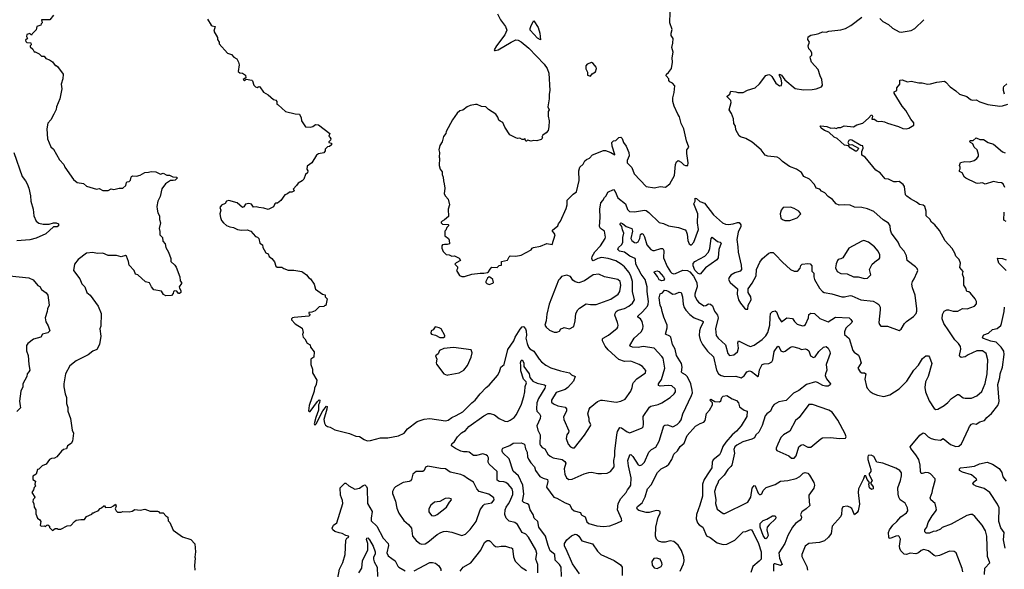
# Model space of a CAD drawing. Extents: x 2057697 to 2160550, y 827490 to 1016834.
# Tile 17 of 256: x 2069935 to 2080714, y 856613 to 862631. Entities that reach past the tile are written whole.
import ezdxf

# ---------------------------------------------------------------- set-up
doc = ezdxf.new("R2010")
doc.units = 0

msp = doc.modelspace()

# ---------------------------------------------------------------- linework, layer by layer
at = {"layer": '0CON20XD'}
for points in [[(2070305, 862680), (2070265, 862628), (2070175, 862630), (2070180, 862595), (2070170, 862585), (2070168, 862572), (2070122, 862558), (2070115, 862520), (2070070, 862475), (2070065, 862460), (2070045, 862478), (2070015, 862470), (2070010, 862445), (2070020, 862425), (2070000, 862405), (2070002, 862392), (2070015, 862380), (2070058, 862378), (2070060, 862355), (2070050, 862345), (2070050, 862335), (2070079, 862309), (2070095, 862280), (2070105, 862280), (2070147, 862257), (2070173, 862233), (2070205, 862230), (2070220, 862205), (2070261, 862191), (2070295, 862168), (2070325, 862130), (2070335, 862130), (2070349, 862119), (2070411, 862035), (2070406, 861984), (2070391, 861925), (2070396, 861875), (2070373, 861765), (2070339, 861675), (2070334, 861646), (2070310, 861595), (2070276, 861535), (2070245, 861498), (2070234, 861435), (2070238, 861328), (2070275, 861238), (2070304, 861214), (2070372, 861095), (2070419, 861045), (2070431, 861015), (2070525, 860880), (2070565, 860848), (2070635, 860837), (2070665, 860807), (2070775, 860777), (2070805, 860782), (2070845, 860762), (2070905, 860762), (2070935, 860778), (2070965, 860773), (2071025, 860788), (2071065, 860788), (2071098, 860815), (2071105, 860850), (2071113, 860857), (2071135, 860860), (2071150, 860875), (2071154, 860906), (2071160, 860915), (2071175, 860920), (2071215, 860918), (2071255, 860930), (2071305, 860958), (2071345, 860960), (2071375, 860970), (2071426, 860966), (2071475, 860940), (2071505, 860952), (2071545, 860930), (2071575, 860929), (2071612, 860912), (2071656, 860906), (2071658, 860895), (2071636, 860875), (2071615, 860869), (2071585, 860871), (2071533, 860835), (2071492, 860778), (2071472, 860695), (2071449, 860645), (2071437, 860585), (2071441, 860555), (2071446, 860515), (2071466, 860485), (2071466, 860445), (2071478, 860405), (2071461, 860345), (2071471, 860311), (2071471, 860275), (2071497, 860245), (2071502, 860205), (2071527, 860175), (2071536, 860135), (2071566, 860086), (2071589, 860015), (2071590, 859985), (2071635, 859942), (2071650, 859920), (2071688, 859815), (2071693, 859773), (2071708, 859755), (2071707, 859743), (2071682, 859705), (2071683, 859693), (2071700, 859665), (2071698, 859645), (2071685, 859632), (2071672, 859632), (2071655, 859660), (2071635, 859662), (2071620, 859655), (2071617, 859633), (2071598, 859612), (2071535, 859608), (2071511, 859621), (2071488, 859658), (2071402, 859675), (2071378, 859705), (2071355, 859748), (2071312, 859762), (2071228, 859838), (2071204, 859844), (2071188, 859885), (2071133, 859945), (2071128, 859985), (2071105, 860040), (2071095, 860048), (2071046, 860034), (2070995, 860049), (2070905, 860049), (2070845, 860074), (2070785, 860072), (2070735, 860082), (2070665, 860074), (2070577, 860005), (2070537, 859955), (2070526, 859886), (2070592, 859792), (2070615, 859740), (2070649, 859705), (2070671, 859645), (2070705, 859616), (2070796, 859496), (2070826, 859415), (2070822, 859275), (2070814, 859245), (2070822, 859165), (2070810, 859075), (2070779, 859021), (2070735, 859001), (2070685, 858961), (2070553, 858897), (2070485, 858841), (2070438, 858755), (2070418, 858645), (2070418, 858612), (2070434, 858534), (2070449, 858495), (2070449, 858429), (2070464, 858385), (2070464, 858345), (2070492, 858265), (2070511, 858135), (2070523, 858105), (2070513, 858015), (2070498, 857992), (2070458, 857965), (2070446, 857934), (2070416, 857924), (2070392, 857905), (2070342, 857845), (2070315, 857830), (2070284, 857826), (2070260, 857815), (2070226, 857764), (2070183, 857747), (2070145, 857710), (2070130, 857705), (2070116, 857654), (2070078, 857632), (2070080, 857595), (2070107, 857577), (2070102, 857545), (2070108, 857525), (2070092, 857508), (2070087, 857483), (2070068, 857455), (2070102, 857405), (2070098, 857392), (2070083, 857377), (2070078, 857355), (2070089, 857329), (2070093, 857293), (2070113, 857263), (2070111, 857221), (2070130, 857175), (2070156, 857156), (2070167, 857137), (2070160, 857095), (2070170, 857085), (2070205, 857088), (2070218, 857082), (2070232, 857098), (2070245, 857100), (2070260, 857085), (2070262, 857072), (2070295, 857040), (2070325, 857060), (2070345, 857060), (2070355, 857052), (2070385, 857053), (2070455, 857088), (2070495, 857092), (2070534, 857136), (2070555, 857150), (2070605, 857160), (2070645, 857160), (2070667, 857193), (2070725, 857218), (2070735, 857230), (2070745, 857230), (2070755, 857240), (2070795, 857252), (2070815, 857280), (2070830, 857285), (2070855, 857310), (2070865, 857310), (2070875, 857290), (2070935, 857292), (2070963, 857307), (2070985, 857328), (2070992, 857305), (2070982, 857275), (2070990, 857255), (2071005, 857240), (2071045, 857240), (2071065, 857248), (2071135, 857244), (2071165, 857250), (2071195, 857268), (2071255, 857260), (2071305, 857272), (2071365, 857250), (2071445, 857250), (2071456, 857246), (2071465, 857232), (2071505, 857230), (2071535, 857198), (2071557, 857185), (2071562, 857145), (2071578, 857125), (2071615, 857042), (2071719, 856969), (2071809, 856939), (2071852, 856892), (2071860, 856805), (2071852, 856745), (2071858, 856735), (2071850, 856655), (2071854, 856605)], [(2074084, 858076), (2074145, 858103), (2074180, 858150), (2074285, 858231), (2074365, 858257), (2074425, 858264), (2074595, 858238), (2074625, 858247), (2074665, 858275), (2074715, 858296), (2074785, 858337), (2074884, 858436), (2074922, 858465), (2074977, 858535), (2075041, 858605), (2075075, 858630), (2075165, 858737), (2075188, 858775), (2075204, 858825), (2075240, 858855), (2075279, 859021), (2075344, 859115), (2075361, 859155), (2075415, 859244), (2075435, 859268), (2075445, 859272), (2075455, 859268), (2075474, 859245), (2075481, 859225), (2075482, 859175), (2075476, 859145), (2075490, 859085), (2075507, 859045), (2075519, 859029), (2075565, 859002), (2075623, 858913), (2075649, 858885), (2075695, 858849), (2075751, 858821), (2075855, 858787), (2075956, 858766), (2075975, 858744), (2076016, 858726), (2075998, 858672), (2075935, 858605), (2075908, 858582), (2075810, 858550), (2075758, 858465), (2075758, 858445), (2075779, 858425), (2075825, 858404), (2075905, 858389), (2075921, 858371), (2075921, 858345), (2075888, 858282), (2075891, 858255), (2075948, 858128), (2075945, 858112), (2075926, 858085), (2075916, 858045), (2075941, 857985), (2075965, 857955), (2075987, 857943), (2076009, 857945), (2076118, 858082), (2076183, 858185), (2076186, 858196), (2076170, 858235), (2076169, 858265), (2076154, 858315), (2076169, 858365), (2076181, 858385), (2076261, 858449), (2076296, 858464), (2076317, 858467), (2076465, 858444), (2076515, 858453), (2076564, 858475), (2076626, 858564), (2076641, 858605), (2076646, 858645), (2076655, 858660), (2076693, 858697), (2076786, 858765), (2076791, 858791), (2076752, 858832), (2076717, 858857), (2076625, 858892), (2076555, 858889), (2076495, 858911), (2076378, 859015), (2076346, 859055), (2076316, 859115), (2076316, 859135), (2076324, 859145), (2076383, 859177), (2076475, 859253), (2076482, 859265), (2076486, 859285), (2076481, 859315), (2076451, 859395), (2076454, 859415), (2076465, 859435), (2076488, 859452), (2076555, 859468), (2076605, 859495), (2076644, 859526), (2076664, 859565), (2076645, 859655), (2076643, 859765), (2076625, 859825), (2076603, 859865), (2076555, 859924), (2076519, 859955), (2076461, 859991), (2076376, 860016), (2076305, 860026), (2076265, 860015), (2076215, 859991), (2076205, 859995), (2076199, 860015), (2076202, 860038), (2076231, 860089), (2076292, 860155), (2076344, 860235), (2076349, 860251), (2076336, 860315), (2076293, 860343), (2076282, 860365), (2076289, 860465), (2076285, 860555), (2076299, 860625), (2076320, 860650), (2076336, 860685), (2076356, 860704), (2076375, 860744), (2076435, 860773), (2076455, 860749), (2076485, 860681), (2076566, 860615), (2076591, 860551), (2076611, 860531), (2076665, 860526), (2076774, 860546), (2076795, 860540), (2076821, 860521), (2076935, 860411), (2076985, 860401), (2077038, 860375), (2077146, 860356), (2077219, 860329), (2077231, 860315), (2077242, 860282), (2077248, 860215), (2077266, 860176), (2077285, 860164), (2077317, 860195), (2077367, 860335), (2077356, 860405), (2077359, 860505), (2077316, 860615), (2077330, 860645), (2077330, 860675), (2077345, 860672), (2077380, 860640), (2077432, 860622), (2077529, 860495), (2077628, 860408), (2077663, 860393), (2077695, 860390), (2077746, 860394), (2077795, 860412), (2077810, 860410), (2077831, 860385), (2077831, 860365), (2077800, 860305), (2077786, 860225), (2077797, 860145), (2077799, 860085), (2077833, 859945), (2077839, 859895), (2077823, 859877), (2077765, 859860), (2077720, 859835), (2077702, 859808), (2077696, 859785), (2077712, 859755), (2077794, 859685), (2077790, 859625), (2077805, 859562), (2077826, 859526), (2077871, 859471), (2077885, 859460), (2077908, 859462), (2077912, 859505), (2077942, 859562), (2077941, 859595), (2077912, 859645), (2077909, 859685), (2077955, 859747), (2077996, 859825), (2078001, 859895), (2078039, 859975), (2078068, 860015), (2078135, 860073), (2078155, 860082), (2078183, 860083), (2078208, 860058), (2078285, 859976), (2078375, 859896), (2078415, 859878), (2078445, 859878), (2078458, 859885), (2078481, 859909), (2078485, 859940), (2078500, 859955), (2078565, 859963), (2078588, 859958), (2078607, 859937), (2078606, 859876), (2078628, 859855), (2078629, 859815), (2078637, 859787), (2078692, 859692), (2078725, 859656), (2078744, 859644), (2078825, 859631), (2078935, 859598), (2078965, 859597), (2079025, 859611), (2079045, 859609), (2079145, 859563), (2079278, 859548), (2079319, 859529), (2079342, 859512), (2079354, 859485), (2079356, 859455), (2079342, 859315), (2079347, 859295), (2079364, 859274), (2079434, 859274), (2079563, 859227), (2079585, 859242), (2079623, 859305), (2079643, 859325), (2079720, 859380), (2079749, 859415), (2079755, 859440), (2079758, 859465), (2079737, 859615), (2079709, 859695), (2079702, 859735), (2079710, 859765), (2079728, 859792), (2079761, 859865), (2079767, 859885), (2079760, 859905), (2079743, 859925), (2079651, 859995), (2079644, 860045), (2079619, 860095), (2079576, 860145), (2079552, 860195), (2079479, 860295), (2079469, 860325), (2079464, 860374), (2079445, 860404), (2079389, 860439), (2079285, 860529), (2079215, 860560), (2079155, 860574), (2079075, 860579), (2079025, 860599), (2078965, 860604), (2078905, 860601), (2078875, 860614), (2078834, 860664), (2078785, 860696), (2078750, 860735), (2078714, 860754), (2078695, 860777), (2078653, 860785), (2078637, 860825), (2078580, 860885), (2078521, 860915), (2078495, 860957), (2078438, 860995), (2078364, 861024), (2078285, 861080), (2078255, 861110), (2078226, 861126), (2078125, 861138), (2078096, 861146), (2078053, 861205), (2077955, 861290), (2077885, 861331), (2077825, 861350), (2077810, 861360), (2077774, 861425), (2077770, 861465), (2077753, 861495), (2077748, 861545), (2077727, 861605), (2077704, 861644), (2077723, 861725), (2077721, 861745), (2077682, 861785), (2077682, 861795), (2077709, 861815), (2077715, 861842), (2077722, 861848), (2077775, 861840), (2077796, 861834), (2077856, 861834), (2077902, 861858), (2077985, 861886), (2078035, 861927), (2078105, 862021), (2078135, 862030), (2078154, 862024), (2078170, 862010), (2078214, 861935), (2078255, 861906), (2078275, 861912), (2078279, 861935), (2078271, 861985), (2078253, 862015), (2078255, 862036), (2078275, 862024), (2078312, 861972), (2078425, 861877), (2078516, 861864), (2078612, 861868), (2078655, 861874), (2078712, 861895), (2078723, 861915), (2078718, 861975), (2078698, 862015), (2078677, 862085), (2078603, 862165), (2078591, 862201), (2078590, 862225), (2078606, 862244), (2078606, 862266), (2078595, 862290), (2078573, 862313), (2078568, 862345), (2078580, 862385), (2078563, 862415), (2078567, 862443), (2078595, 862460), (2078655, 862474), (2078685, 862479), (2078725, 862498), (2078765, 862496), (2078795, 862506), (2078925, 862520), (2078975, 862536), (2079035, 862568), (2079155, 862660)], [(2074815, 859822), (2074885, 859843), (2074975, 859856), (2075015, 859854), (2075056, 859864), (2075069, 859871), (2075085, 859900), (2075105, 859920), (2075162, 859918), (2075185, 859940), (2075208, 859942), (2075210, 859985), (2075275, 859998), (2075292, 860035), (2075306, 860044), (2075365, 860043), (2075425, 860051), (2075535, 860112), (2075545, 860128), (2075560, 860135), (2075635, 860152), (2075705, 860182), (2075765, 860170), (2075797, 860275), (2075788, 860295), (2075768, 860315), (2075768, 860325), (2075826, 860374), (2075833, 860395), (2075857, 860425), (2075918, 860565), (2075928, 860605), (2075928, 860655), (2075995, 860722), (2076030, 860745), (2076060, 860870), (2076058, 860975), (2076068, 861015), (2076105, 861048), (2076122, 861085), (2076140, 861100), (2076172, 861115), (2076205, 861151), (2076328, 861198), (2076348, 861198), (2076408, 861178), (2076449, 861151), (2076452, 861155), (2076421, 861245), (2076419, 861285), (2076435, 861304), (2076461, 861309), (2076495, 861340), (2076515, 861346), (2076531, 861331), (2076545, 861287), (2076573, 861245), (2076602, 861175), (2076608, 861142), (2076585, 861090), (2076584, 861065), (2076635, 861013), (2076663, 860945), (2076795, 860805), (2076885, 860790), (2076945, 860804), (2077005, 860798), (2077054, 860835), (2077102, 860925), (2077113, 861047), (2077124, 861076), (2077145, 861088), (2077175, 861072), (2077205, 861043), (2077225, 861033), (2077250, 861035), (2077253, 861065), (2077238, 861165), (2077240, 861205), (2077262, 861235), (2077234, 861306), (2077206, 861436), (2077178, 861495), (2077157, 861567), (2077139, 861595), (2077101, 861685), (2077086, 861735), (2077084, 861775), (2077099, 861835), (2077106, 861906), (2077080, 861935), (2077051, 861951), (2077042, 861965), (2077042, 861985), (2077012, 862015), (2077017, 862033), (2077039, 862051), (2077070, 862095), (2077080, 862165), (2077078, 862215), (2077089, 862275), (2077073, 862325), (2077086, 862374), (2077088, 862425), (2077067, 862457), (2077067, 862485), (2077078, 862525), (2077053, 862595), (2077058, 862715)], [(2075166, 862695), (2075199, 862629), (2075253, 862555), (2075269, 862515), (2075246, 862465), (2075154, 862345), (2075131, 862301), (2075133, 862293), (2075142, 862292), (2075175, 862301), (2075314, 862386), (2075365, 862409), (2075392, 862405), (2075425, 862389), (2075509, 862319)], [(2079352, 862645), (2079385, 862612), (2079445, 862577), (2079489, 862539), (2079565, 862499), (2079584, 862494), (2079696, 862514), (2079735, 862536), (2079835, 862631)], [(2071992, 862635), (2072032, 862572), (2072042, 862562), (2072077, 862557), (2072062, 862505), (2072100, 862435), (2072100, 862415), (2072120, 862385), (2072120, 862365), (2072210, 862265), (2072255, 862250), (2072280, 862220), (2072313, 862203), (2072332, 862165), (2072337, 862135), (2072328, 862065), (2072345, 862050), (2072376, 862046), (2072408, 862025), (2072410, 861995), (2072382, 861975), (2072395, 861960), (2072415, 861980), (2072475, 861970), (2072485, 861960), (2072500, 861915), (2072517, 861897), (2072535, 861888), (2072555, 861898), (2072566, 861896), (2072605, 861838), (2072655, 861808), (2072715, 861758), (2072738, 861748), (2072750, 861735), (2072750, 861705), (2072765, 861700), (2072845, 861627), (2072951, 861601), (2072998, 861598), (2073017, 861557), (2073022, 861525), (2073065, 861458), (2073115, 861453), (2073145, 861463), (2073175, 861482), (2073205, 861480), (2073330, 861385), (2073320, 861355), (2073332, 861345), (2073340, 861325), (2073337, 861313), (2073320, 861295), (2073320, 861285), (2073348, 861278), (2073348, 861262), (2073327, 861243), (2073305, 861240), (2073280, 861215), (2073278, 861195), (2073265, 861172), (2073205, 861162), (2073184, 861146), (2073135, 861062), (2073083, 861027), (2073080, 860995), (2073088, 860975), (2073087, 860953), (2073063, 860937), (2073046, 860884), (2073028, 860865), (2072985, 860842), (2072966, 860814), (2072930, 860775), (2072940, 860765), (2072936, 860754), (2072915, 860743), (2072888, 860742), (2072868, 860725), (2072838, 860712), (2072795, 860652), (2072757, 860623), (2072738, 860622), (2072730, 860615), (2072715, 860582), (2072655, 860553), (2072609, 860569), (2072555, 860573), (2072525, 860582), (2072495, 860580), (2072472, 860612), (2072445, 860620), (2072409, 860611), (2072389, 860581), (2072374, 860574), (2072316, 860626), (2072225, 860653), (2072200, 860645), (2072185, 860620), (2072145, 860600), (2072128, 860575), (2072137, 860545), (2072128, 860505), (2072132, 860465), (2072143, 860433), (2072167, 860405), (2072199, 860379), (2072235, 860362), (2072275, 860357), (2072320, 860335), (2072365, 860328), (2072425, 860330), (2072464, 860314), (2072515, 860258), (2072538, 860248), (2072552, 860235), (2072564, 860185), (2072592, 860165), (2072596, 860135), (2072610, 860110), (2072630, 860080), (2072657, 860067), (2072667, 860037), (2072695, 860018), (2072725, 859978), (2072741, 859931), (2072755, 859922), (2072805, 859922), (2072828, 859908), (2072875, 859888), (2072938, 859888), (2073025, 859873), (2073036, 859866), (2073075, 859838), (2073100, 859805), (2073120, 859795), (2073158, 859735), (2073175, 859680), (2073250, 859625), (2073278, 859618), (2073280, 859595), (2073300, 859575), (2073285, 859500), (2073275, 859500), (2073265, 859490), (2073215, 859488), (2073170, 859445), (2073132, 859428), (2073100, 859425), (2073100, 859415), (2073110, 859405), (2073110, 859395), (2073100, 859385), (2072939, 859371), (2072923, 859367), (2072910, 859355), (2072912, 859345), (2072952, 859302), (2073027, 859255), (2073038, 859205), (2073033, 859185), (2073038, 859155), (2073056, 859136), (2073081, 859091), (2073115, 859070), (2073120, 859045), (2073160, 858995), (2073157, 858935), (2073122, 858915), (2073122, 858855), (2073142, 858805), (2073140, 858765), (2073190, 858685), (2073182, 858635), (2073163, 858597), (2073159, 858565), (2073106, 858405), (2073098, 858348), (2073105, 858340), (2073115, 858342), (2073195, 858450), (2073215, 858470), (2073220, 858465), (2073218, 858435), (2073208, 858415), (2073208, 858355), (2073178, 858275), (2073160, 858205), (2073165, 858190), (2073182, 858205), (2073255, 858348), (2073295, 858400), (2073300, 858395), (2073296, 858365), (2073264, 858255), (2073271, 858215), (2073283, 858193), (2073305, 858177), (2073335, 858169), (2073385, 858141), (2073545, 858099), (2073615, 858071), (2073655, 858066), (2073705, 858034), (2073741, 858021), (2073775, 858022), (2073885, 858051), (2073965, 858052), (2074084, 858076)], [(2075635, 862412), (2075605, 862428), (2075525, 862515), (2075524, 862535), (2075535, 862566), (2075555, 862608), (2075565, 862617), (2075613, 862545), (2075629, 862485), (2075635, 862412)], [(2075509, 862319), (2075676, 862145), (2075711, 862095), (2075727, 862045), (2075738, 861855), (2075730, 861815), (2075733, 861765), (2075718, 861675), (2075730, 861645), (2075722, 861625), (2075721, 861575), (2075730, 861525), (2075727, 861457), (2075721, 861419), (2075699, 861391), (2075662, 861365), (2075652, 861345), (2075658, 861335), (2075645, 861320), (2075595, 861303), (2075565, 861308), (2075535, 861302), (2075495, 861310), (2075485, 861300), (2075475, 861300), (2075465, 861330), (2075455, 861320), (2075435, 861320), (2075412, 861332), (2075385, 861330), (2075366, 861336), (2075301, 861371), (2075248, 861455), (2075226, 861506), (2075195, 861520), (2075182, 861532), (2075170, 861565), (2075147, 861597), (2075067, 861647), (2075038, 861678), (2074991, 861681), (2074945, 861702), (2074925, 861703), (2074865, 861692), (2074833, 861677), (2074785, 861642), (2074755, 861632), (2074724, 861606), (2074673, 861535), (2074604, 861405), (2074600, 861385), (2074575, 861352), (2074559, 861295), (2074534, 861255), (2074522, 861205), (2074530, 861175), (2074528, 861125), (2074532, 861115), (2074527, 861035), (2074540, 860995), (2074560, 860965), (2074561, 860935), (2074573, 860905), (2074574, 860865), (2074583, 860835), (2074588, 860785), (2074583, 860725), (2074595, 860700), (2074627, 860667), (2074639, 860605), (2074627, 860555), (2074630, 860475), (2074585, 860438), (2074560, 860425), (2074550, 860415), (2074550, 860405), (2074563, 860393), (2074625, 860390), (2074630, 860385), (2074630, 860375), (2074610, 860355), (2074602, 860328), (2074590, 860315), (2074590, 860265), (2074628, 860235), (2074636, 860216), (2074640, 860175), (2074615, 860168), (2074585, 860171), (2074563, 860167), (2074558, 860155), (2074558, 860128), (2074572, 860092), (2074605, 860060), (2074636, 860056), (2074665, 860043), (2074697, 860047), (2074745, 860020), (2074760, 859995), (2074712, 859968), (2074700, 859955), (2074728, 859925), (2074728, 859905), (2074718, 859885), (2074751, 859831), (2074775, 859820), (2074805, 859818), (2074815, 859822)], [(2076185, 862013), (2076202, 862038), (2076240, 862060), (2076250, 862095), (2076245, 862112), (2076215, 862152), (2076195, 862162), (2076148, 862145), (2076134, 862125), (2076134, 862094), (2076150, 862055), (2076153, 862025), (2076185, 862013)], [(2079893, 858457), (2079945, 858373), (2079964, 858364), (2079985, 858368), (2080055, 858408), (2080095, 858439), (2080135, 858484), (2080203, 858527), (2080215, 858526), (2080265, 858489), (2080285, 858487), (2080355, 858488), (2080415, 858512), (2080469, 858561), (2080503, 858647), (2080527, 858753), (2080534, 858905), (2080515, 858975), (2080475, 859006), (2080415, 859005), (2080319, 858961), (2080285, 858940), (2080242, 858932), (2080227, 858945), (2080224, 858955), (2080238, 859025), (2080234, 859054), (2080214, 859085), (2080172, 859125), (2080106, 859226), (2080052, 859305), (2080034, 859355), (2080037, 859403), (2080055, 859439), (2080085, 859454), (2080105, 859454), (2080155, 859439), (2080205, 859440), (2080255, 859468), (2080306, 859464), (2080388, 859495), (2080410, 859520), (2080409, 859545), (2080394, 859575), (2080345, 859637), (2080325, 859650), (2080303, 859655), (2080292, 859692), (2080270, 859725), (2080270, 859805), (2080258, 859845), (2080263, 859875), (2080228, 859918), (2080234, 859965), (2080219, 860005), (2080183, 860043), (2080174, 860075), (2080143, 860125), (2080068, 860208), (2080003, 860323), (2079954, 860384), (2079917, 860415), (2079898, 860448), (2079860, 860485), (2079859, 860535), (2079844, 860585), (2079825, 860600), (2079785, 860607), (2079754, 860634), (2079688, 860668), (2079648, 860698), (2079632, 860715), (2079622, 860805), (2079608, 860825), (2079565, 860860), (2079535, 860854), (2079505, 860857), (2079445, 860884), (2079410, 860890), (2079355, 860954), (2079306, 860985), (2079191, 861125), (2079156, 861146), (2079154, 861186), (2079170, 861225), (2079165, 861248), (2079144, 861254), (2079045, 861312), (2079025, 861314), (2079011, 861309), (2079002, 861285), (2079015, 861260), (2079045, 861264), (2079118, 861225), (2079112, 861205), (2079095, 861192), (2079085, 861192), (2079025, 861228), (2079008, 861248), (2078966, 861256), (2078885, 861330), (2078850, 861345), (2078795, 861400), (2078745, 861418), (2078709, 861445), (2078698, 861465), (2078705, 861470), (2078770, 861460), (2078815, 861442), (2078855, 861448), (2078875, 861440), (2078895, 861451), (2078925, 861451), (2078961, 861469), (2079065, 861459), (2079100, 861480), (2079165, 861497), (2079229, 861551), (2079255, 861587), (2079265, 861590), (2079272, 861575), (2079265, 861540), (2079295, 861542), (2079315, 861523), (2079335, 861517), (2079365, 861520), (2079404, 861514), (2079437, 861497), (2079555, 861461), (2079605, 861439), (2079644, 861436), (2079668, 861442), (2079722, 861475), (2079725, 861500), (2079691, 861541), (2079636, 861635), (2079596, 861685), (2079508, 861825), (2079510, 861840), (2079538, 861855), (2079538, 861885), (2079569, 861925), (2079572, 861968), (2079595, 861973), (2079655, 861951), (2079695, 861956), (2079780, 861940), (2079815, 861941), (2079875, 861926), (2079905, 861927), (2079975, 861946), (2080058, 861958), (2080075, 861948), (2080123, 861895), (2080185, 861851), (2080224, 861814), (2080305, 861789), (2080345, 861756), (2080365, 861751), (2080405, 861754), (2080445, 861730), (2080535, 861701), (2080664, 861684), (2080695, 861686), (2080752, 861705)], [(2080716, 861815), (2080704, 861854), (2080704, 861886), (2080710, 861900), (2080742, 861928)], [(2080721, 860795), (2080702, 860832), (2080684, 860844), (2080645, 860847), (2080595, 860860), (2080505, 860831), (2080474, 860844), (2080425, 860837), (2080405, 860840), (2080292, 860895), (2080277, 860907), (2080253, 860953), (2080225, 860970), (2080222, 860985), (2080232, 860998), (2080232, 861015), (2080224, 861035), (2080234, 861066), (2080283, 861077), (2080336, 861074), (2080385, 861088), (2080415, 861112), (2080430, 861135), (2080431, 861155), (2080417, 861207), (2080386, 861235), (2080370, 861270), (2080343, 861285), (2080337, 861295), (2080342, 861308), (2080375, 861307), (2080405, 861336), (2080445, 861320), (2080485, 861320), (2080537, 861287), (2080595, 861267), (2080695, 861184), (2080725, 861173)], [(2069871, 861175), (2069961, 860915), (2069998, 860868), (2070016, 860835), (2070034, 860785), (2070053, 860703), (2070057, 860645), (2070082, 860555), (2070089, 860485), (2070115, 860425), (2070145, 860404), (2070193, 860393), (2070257, 860393), (2070306, 860406), (2070335, 860406), (2070360, 860395), (2070360, 860375), (2070345, 860364), (2070305, 860364), (2070222, 860288), (2070115, 860239), (2070048, 860222), (2069905, 860209)], [(2078311, 860431), (2078365, 860434), (2078445, 860460), (2078488, 860505), (2078466, 860536), (2078415, 860564), (2078375, 860578), (2078294, 860576), (2078271, 860545), (2078259, 860505), (2078269, 860459), (2078285, 860442), (2078311, 860431)], [(2080735, 860422), (2080709, 860435), (2080714, 860525)], [(2075607, 856575), (2075606, 856665), (2075587, 856725), (2075596, 856785), (2075587, 856825), (2075507, 856965), (2075475, 856997), (2075435, 857018), (2075386, 857105), (2075355, 857127), (2075295, 857141), (2075260, 857175), (2075248, 857215), (2075250, 857265), (2075261, 857295), (2075285, 857330), (2075301, 857355), (2075333, 857433), (2075335, 857460), (2075328, 857495), (2075282, 857545), (2075256, 857565), (2075235, 857572), (2075185, 857575), (2075161, 857591), (2075162, 857685), (2075074, 857765), (2075064, 857785), (2075066, 857835), (2075056, 857855), (2075038, 857868), (2075005, 857876), (2074935, 857859), (2074905, 857858), (2074855, 857896), (2074835, 857901), (2074795, 857899), (2074765, 857906), (2074707, 857935), (2074664, 857964), (2074661, 857971), (2074665, 857986), (2074695, 858013), (2074728, 858062), (2074773, 858107), (2074815, 858134), (2074852, 858178), (2075015, 858295), (2075065, 858321), (2075085, 858320), (2075135, 858304), (2075186, 858266), (2075246, 858236), (2075275, 858232), (2075304, 858245), (2075347, 858275), (2075375, 858310), (2075427, 858423), (2075455, 858505), (2075467, 858555), (2075469, 858615), (2075483, 858655), (2075481, 858665), (2075450, 858695), (2075423, 858785), (2075422, 858845), (2075416, 858875), (2075425, 858900), (2075435, 858907), (2075454, 858875), (2075456, 858835), (2075511, 858755), (2075521, 858715), (2075552, 858675), (2075600, 858650), (2075682, 858632), (2075691, 858625), (2075684, 858595), (2075614, 858485), (2075598, 858435), (2075592, 858372), (2075596, 858346), (2075627, 858317), (2075636, 858294), (2075634, 858265), (2075598, 858185), (2075609, 858135), (2075634, 858085), (2075631, 857985), (2075635, 857970), (2075655, 857948), (2075685, 857934), (2075717, 857875), (2075742, 857852), (2075775, 857835), (2075875, 857815), (2075904, 857795), (2075914, 857775), (2075896, 857714), (2075904, 857655), (2075922, 857615), (2075946, 857596), (2075985, 857599), (2076115, 857657), (2076165, 857672), (2076196, 857676), (2076265, 857661), (2076305, 857661), (2076365, 857666), (2076402, 857685), (2076444, 857736), (2076438, 857805), (2076449, 857855), (2076450, 857905), (2076473, 858087), (2076479, 858121), (2076505, 858167), (2076525, 858163), (2076585, 858119), (2076615, 858109), (2076748, 858162), (2076760, 858175), (2076766, 858204), (2076762, 858285), (2076830, 858390), (2076845, 858399), (2076924, 858416), (2076965, 858436), (2077055, 858496), (2077100, 858535), (2077113, 858555), (2077116, 858575), (2077110, 858590), (2077075, 858621), (2077035, 858625), (2076945, 858620), (2076930, 858625), (2076929, 858645), (2076961, 858690), (2076999, 858815), (2076978, 858925), (2076965, 858945), (2076882, 859035), (2076759, 859051), (2076705, 859043), (2076645, 859046), (2076618, 859055), (2076616, 859065), (2076663, 859145), (2076738, 859215), (2076758, 859245), (2076759, 859275), (2076748, 859325), (2076731, 859355), (2076703, 859375), (2076702, 859385), (2076755, 859431), (2076807, 859493), (2076817, 859515), (2076820, 859545), (2076804, 859655), (2076803, 859705), (2076782, 859785), (2076740, 859845), (2076682, 859955), (2076678, 860005), (2076672, 860015), (2076615, 860040), (2076555, 860086), (2076500, 860095), (2076484, 860115), (2076489, 860135), (2076525, 860165), (2076539, 860191), (2076538, 860245), (2076548, 860295), (2076535, 860330), (2076526, 860366), (2076506, 860395), (2076515, 860406), (2076535, 860400), (2076575, 860365), (2076635, 860345), (2076643, 860315), (2076625, 860235), (2076635, 860215), (2076665, 860192), (2076685, 860186), (2076705, 860198), (2076723, 860235), (2076731, 860279), (2076745, 860291), (2076761, 860281), (2076775, 860253), (2076802, 860165), (2076845, 860114), (2076865, 860105), (2076885, 860103), (2076955, 860124), (2076977, 860125), (2076986, 860105), (2076985, 860025), (2077025, 859928), (2077061, 859871), (2077075, 859857), (2077095, 859850), (2077115, 859853), (2077195, 859890), (2077245, 859884), (2077270, 859870), (2077311, 859821), (2077349, 859755), (2077353, 859707), (2077335, 859651), (2077326, 859625), (2077328, 859605), (2077351, 859555), (2077365, 859537), (2077425, 859499), (2077445, 859502), (2077475, 859521), (2077498, 859518), (2077518, 859498), (2077541, 859441), (2077574, 859395), (2077582, 859365), (2077554, 859245), (2077560, 859175), (2077581, 859145), (2077661, 859071), (2077687, 858977), (2077705, 858954), (2077755, 858961), (2077794, 858996), (2077803, 859035), (2077796, 859094), (2077804, 859116), (2077905, 859062), (2077935, 859051), (2077975, 859067), (2078065, 859128), (2078105, 859170), (2078125, 859205), (2078148, 859285), (2078150, 859370), (2078155, 859415), (2078175, 859435), (2078205, 859443), (2078222, 859432), (2078245, 859365), (2078275, 859324), (2078335, 859366), (2078395, 859359), (2078416, 859325), (2078445, 859296), (2078505, 859278), (2078525, 859281), (2078538, 859295), (2078571, 859365), (2078575, 859402), (2078595, 859418), (2078635, 859414), (2078695, 859361), (2078785, 859324), (2078867, 859373), (2079015, 859366), (2079035, 859349), (2079049, 859325), (2079045, 859314), (2078978, 859252), (2078964, 859215), (2078963, 859185), (2079015, 859139), (2079055, 859009), (2079070, 858990), (2079118, 858958), (2079128, 858932), (2079146, 858875), (2079110, 858815), (2079138, 858775), (2079155, 858766), (2079185, 858766), (2079198, 858755), (2079186, 858695), (2079204, 858615), (2079214, 858595), (2079245, 858559), (2079277, 858537), (2079325, 858520), (2079395, 858506), (2079460, 858525), (2079565, 858588), (2079647, 858673), (2079725, 858794), (2079775, 858849), (2079819, 858921), (2079855, 858951), (2079885, 858951), (2079897, 858937), (2079921, 858865), (2079882, 858725), (2079853, 858667), (2079844, 858605), (2079852, 858555), (2079893, 858457)], [(2077385, 859845), (2077362, 859852), (2077327, 859887), (2077307, 859935), (2077307, 859963), (2077325, 859983), (2077435, 860041), (2077476, 860084), (2077492, 860125), (2077506, 860234), (2077515, 860251), (2077575, 860203), (2077604, 860194), (2077614, 860185), (2077588, 860115), (2077582, 860025), (2077568, 860002), (2077442, 859915), (2077385, 859845)], [(2079185, 859799), (2079215, 859802), (2079252, 859838), (2079239, 859895), (2079267, 859955), (2079314, 859996), (2079346, 860014), (2079351, 860025), (2079350, 860055), (2079334, 860095), (2079295, 860144), (2079226, 860196), (2079175, 860212), (2079155, 860207), (2079012, 860128), (2078945, 860024), (2078925, 860011), (2078896, 860004), (2078888, 859995), (2078872, 859958), (2078867, 859915), (2078885, 859875), (2078925, 859851), (2078995, 859848), (2079065, 859816), (2079115, 859814), (2079185, 859799)], [(2080735, 859885), (2080654, 859965), (2080640, 860015), (2080645, 860020), (2080695, 860018), (2080735, 860001)], [(2075815, 859208), (2075825, 859212), (2075845, 859220), (2075858, 859245), (2075880, 859255), (2075895, 859259), (2075955, 859247), (2076000, 859270), (2076016, 859335), (2076023, 859415), (2076045, 859455), (2076065, 859473), (2076135, 859521), (2076183, 859513), (2076245, 859512), (2076405, 859572), (2076488, 859625), (2076506, 859655), (2076517, 859725), (2076508, 859765), (2076485, 859785), (2076336, 859816), (2076275, 859846), (2076213, 859837), (2076117, 859773), (2076055, 859751), (2076015, 859759), (2075989, 859779), (2075965, 859818), (2075925, 859832), (2075865, 859818), (2075848, 859795), (2075835, 859780), (2075732, 859515), (2075705, 859405), (2075699, 859335), (2075686, 859285), (2075697, 859265), (2075735, 859231), (2075785, 859210), (2075815, 859208)], [(2076965, 859770), (2076935, 859784), (2076919, 859819), (2076880, 859865), (2076886, 859874), (2076915, 859880), (2076932, 859875), (2076985, 859815), (2076994, 859795), (2076985, 859775), (2076965, 859770)], [(2069825, 859828), (2070035, 859806), (2070082, 859782), (2070135, 859722), (2070155, 859710), (2070175, 859678), (2070225, 859642), (2070243, 859613), (2070257, 859505), (2070238, 859465), (2070237, 859435), (2070213, 859365), (2070222, 859322), (2070248, 859278), (2070267, 859225), (2070245, 859203), (2070185, 859187), (2070166, 859154), (2070085, 859133), (2070024, 859086), (2070008, 859065), (2070011, 859005), (2070029, 858955), (2070034, 858854), (2070046, 858795), (2070037, 858775), (2070017, 858755), (2070013, 858725), (2069971, 858645), (2069968, 858612), (2069948, 858562), (2069933, 858453), (2069942, 858402), (2069945, 858382), (2069905, 858342)], [(2075075, 859733), (2075114, 859746), (2075122, 859755), (2075114, 859785), (2075089, 859809), (2075075, 859814), (2075058, 859802), (2075040, 859765), (2075040, 859755), (2075051, 859741), (2075075, 859733)], [(2075866, 856535), (2075863, 856635), (2075845, 856665), (2075799, 856715), (2075794, 856775), (2075742, 856815), (2075719, 856875), (2075693, 856975), (2075618, 857075), (2075608, 857135), (2075569, 857175), (2075558, 857215), (2075523, 857263), (2075509, 857319), (2075495, 857332), (2075455, 857346), (2075441, 857361), (2075453, 857437), (2075444, 857535), (2075395, 857635), (2075337, 857687), (2075294, 857824), (2075225, 857889), (2075216, 857905), (2075216, 857925), (2075225, 857939), (2075300, 857970), (2075338, 857995), (2075425, 857997), (2075462, 857982), (2075473, 857933), (2075490, 857895), (2075495, 857845), (2075505, 857821), (2075530, 857780), (2075571, 857735), (2075583, 857695), (2075631, 857631), (2075665, 857611), (2075715, 857598), (2075717, 857575), (2075703, 857513), (2075782, 857405), (2075815, 857392), (2075905, 857340), (2075953, 857323), (2075981, 857275), (2076005, 857255), (2076076, 857236), (2076081, 857215), (2076090, 857205), (2076127, 857187), (2076145, 857132), (2076165, 857114), (2076255, 857090), (2076325, 857083), (2076395, 857091), (2076472, 857118), (2076527, 857145), (2076524, 857165), (2076481, 857265), (2076487, 857333), (2076515, 857389), (2076576, 857455), (2076588, 857485), (2076615, 857516), (2076624, 857536), (2076629, 857615), (2076600, 857745), (2076594, 857805), (2076615, 857867), (2076625, 857869), (2076647, 857847), (2076705, 857756), (2076725, 857749), (2076745, 857756), (2076775, 857788), (2076823, 857895), (2076853, 857925), (2076898, 857952), (2076935, 858015), (2076986, 858184), (2076998, 858192), (2077026, 858196), (2077085, 858174), (2077132, 858198), (2077159, 858225), (2077175, 858250), (2077196, 858315), (2077289, 858515), (2077299, 858545), (2077298, 858575), (2077283, 858645), (2077245, 858720), (2077225, 858742), (2077190, 858760), (2077181, 858771), (2077186, 858825), (2077182, 858865), (2077127, 858955), (2077112, 859025), (2077081, 859075), (2077065, 859154), (2077054, 859165), (2077006, 859186), (2077023, 859257), (2077024, 859285), (2076986, 859375), (2076967, 859437), (2076963, 859473), (2076945, 859505), (2076935, 859585), (2076945, 859628), (2076971, 859639), (2076995, 859668), (2077015, 859667), (2077033, 859657), (2077085, 859626), (2077115, 859629), (2077155, 859646), (2077178, 859645), (2077193, 859595), (2077197, 859517), (2077210, 859480), (2077229, 859449), (2077272, 859402), (2077318, 859368), (2077406, 859335), (2077419, 859325), (2077419, 859315), (2077389, 859261), (2077377, 859225), (2077375, 859175), (2077384, 859124), (2077409, 859075), (2077465, 859002), (2077529, 858939), (2077562, 858795), (2077585, 858755), (2077615, 858734), (2077654, 858724), (2077775, 858728), (2077835, 858709), (2077865, 858732), (2077895, 858776), (2077925, 858785), (2077945, 858780), (2077993, 858743), (2078015, 858726), (2078025, 858727), (2078034, 858796), (2078065, 858855), (2078085, 858863), (2078135, 858868), (2078169, 858885), (2078180, 858905), (2078193, 858997), (2078235, 859056), (2078245, 859053), (2078267, 859007), (2078294, 858994), (2078315, 859000), (2078375, 859046), (2078395, 859051), (2078464, 859034), (2078495, 859019), (2078535, 859026), (2078555, 859021), (2078576, 859005), (2078592, 858952), (2078625, 858932), (2078645, 858938), (2078685, 858997), (2078735, 859045), (2078764, 859054), (2078786, 859036), (2078805, 858998), (2078807, 858977), (2078763, 858855), (2078772, 858795), (2078755, 858755), (2078752, 858735), (2078769, 858699), (2078813, 858645), (2078808, 858632), (2078785, 858619), (2078755, 858617), (2078728, 858625), (2078669, 858659), (2078646, 858666), (2078548, 858635), (2078465, 858570), (2078408, 858542), (2078325, 858460), (2078245, 858448), (2078195, 858417), (2078176, 858395), (2078155, 858345), (2078115, 858317), (2078098, 858295), (2078065, 858188), (2078026, 858114), (2077995, 858086), (2077978, 858052), (2077952, 858038), (2077850, 858010), (2077785, 857974), (2077765, 857955), (2077754, 857925), (2077762, 857885), (2077731, 857755), (2077721, 857739), (2077686, 857705), (2077647, 857643), (2077587, 857583), (2077579, 857555), (2077560, 857525), (2077543, 857465), (2077555, 857375), (2077553, 857335), (2077572, 857272), (2077635, 857224), (2077655, 857226), (2077905, 857347), (2077938, 857402), (2077955, 857503), (2077975, 857532), (2077985, 857528), (2078018, 857448), (2078035, 857433), (2078045, 857432), (2078059, 857441), (2078074, 857476), (2078109, 857510), (2078207, 857543), (2078265, 857577), (2078345, 857587), (2078435, 857607), (2078475, 857629), (2078514, 857666), (2078535, 857672), (2078565, 857665), (2078583, 857643), (2078628, 857565), (2078635, 857535), (2078628, 857502), (2078574, 857425), (2078578, 857348), (2078587, 857313), (2078545, 857276), (2078496, 857244), (2078484, 857215), (2078494, 857185), (2078492, 857165), (2078480, 857150), (2078428, 857115), (2078394, 857075), (2078345, 856984), (2078312, 856895), (2078246, 856795), (2078254, 856735), (2078284, 856666), (2078265, 856654), (2078205, 856672), (2078195, 856672), (2078188, 856665), (2078187, 856593)], [(2080497, 856555), (2080502, 856625), (2080554, 856685), (2080532, 856755), (2080522, 856975), (2080508, 857035), (2080471, 857095), (2080392, 857192), (2080365, 857212), (2080345, 857213), (2080305, 857201), (2080132, 857108), (2080035, 857070), (2080015, 857054), (2079968, 857032), (2079935, 857029), (2079895, 857009), (2079859, 857009), (2079844, 857025), (2079846, 857045), (2079866, 857075), (2079882, 857125), (2079925, 857200), (2079962, 857245), (2079971, 857265), (2079968, 857285), (2079958, 857335), (2079910, 857375), (2079904, 857395), (2079926, 857455), (2079930, 857495), (2079959, 857585), (2079956, 857605), (2079905, 857658), (2079885, 857670), (2079855, 857673), (2079815, 857662), (2079804, 857664), (2079797, 857685), (2079793, 857753), (2079777, 857815), (2079747, 857867), (2079691, 857935), (2079684, 857956), (2079789, 858081), (2079825, 858106), (2079845, 858100), (2079880, 858065), (2079915, 858045), (2079955, 858035), (2080015, 858029), (2080045, 858046), (2080125, 857979), (2080185, 857959), (2080215, 857960), (2080244, 857986), (2080323, 858153), (2080332, 858178), (2080356, 858204), (2080375, 858208), (2080405, 858202), (2080445, 858228), (2080497, 858243), (2080524, 858276), (2080575, 858318), (2080642, 858408), (2080654, 858435), (2080658, 858455), (2080644, 858635), (2080667, 858715), (2080668, 858755), (2080694, 858825), (2080712, 858965), (2080710, 859000), (2080681, 859045), (2080625, 859101), (2080565, 859111), (2080485, 859142), (2080476, 859155), (2080490, 859180), (2080540, 859200), (2080585, 859238), (2080635, 859250), (2080675, 859282), (2080685, 859305), (2080713, 859437), (2080716, 859484)], [(2074575, 859150), (2074588, 859162), (2074588, 859175), (2074548, 859245), (2074528, 859258), (2074485, 859268), (2074463, 859237), (2074440, 859225), (2074437, 859197), (2074445, 859188), (2074487, 859177), (2074535, 859150), (2074575, 859150)], [(2074615, 858740), (2074625, 858742), (2074747, 858763), (2074799, 858795), (2074839, 858845), (2074876, 858935), (2074889, 858985), (2074878, 859015), (2074685, 859040), (2074579, 859031), (2074531, 859009), (2074516, 858974), (2074488, 858952), (2074501, 858915), (2074494, 858875), (2074498, 858858), (2074580, 858755), (2074615, 858740)], [(2077165, 856592), (2077201, 856675), (2077208, 856705), (2077206, 856745), (2077181, 856821), (2077145, 856879), (2077095, 856916), (2077055, 856925), (2077002, 856912), (2076965, 856909), (2076930, 856920), (2076905, 856945), (2076894, 856975), (2076900, 857075), (2076924, 857185), (2076947, 857225), (2076946, 857246), (2076932, 857255), (2076903, 857257), (2076825, 857234), (2076795, 857234), (2076715, 857257), (2076697, 857267), (2076692, 857285), (2076700, 857300), (2076749, 857341), (2076783, 857407), (2076808, 857495), (2076850, 857540), (2076916, 857674), (2076956, 857714), (2077015, 857741), (2077042, 857765), (2077073, 857815), (2077098, 857875), (2077138, 857912), (2077165, 857958), (2077210, 857995), (2077243, 858077), (2077335, 858179), (2077385, 858211), (2077424, 858226), (2077439, 858241), (2077455, 858320), (2077486, 858355), (2077518, 858415), (2077520, 858435), (2077492, 858465), (2077503, 858477), (2077545, 858450), (2077595, 858448), (2077611, 858459), (2077623, 858495), (2077635, 858510), (2077675, 858518), (2077735, 858480), (2077782, 858462), (2077803, 858435), (2077814, 858394), (2077866, 858356), (2077900, 858345), (2077896, 858285), (2077832, 858185), (2077782, 858125), (2077735, 858087), (2077665, 858005), (2077633, 857957), (2077612, 857895), (2077595, 857866), (2077527, 857813), (2077515, 857785), (2077511, 857725), (2077485, 857681), (2077429, 857595), (2077412, 857545), (2077410, 857415), (2077382, 857315), (2077344, 857215), (2077342, 857165), (2077355, 857124), (2077375, 857100), (2077414, 857075), (2077455, 856980), (2077495, 856962), (2077572, 856902), (2077635, 856886), (2077675, 856888), (2077765, 856932), (2077855, 857024), (2077885, 857026), (2077935, 857049), (2077945, 857044), (2077965, 857018), (2078025, 856895), (2078054, 856805), (2078051, 856725), (2078029, 856701), (2077960, 856645), (2077941, 856579)], [(2078385, 857829), (2078415, 857829), (2078435, 857855), (2078466, 857954), (2078485, 857974), (2078508, 857978), (2078565, 857952), (2078595, 857952), (2078705, 858042), (2078725, 858051), (2078815, 858058), (2078907, 858047), (2078975, 858050), (2078982, 858065), (2078972, 858095), (2078892, 858245), (2078830, 858335), (2078795, 858357), (2078615, 858419), (2078575, 858417), (2078468, 858275), (2078428, 858242), (2078365, 858124), (2078298, 858085), (2078269, 858055), (2078236, 857985), (2078215, 857940), (2078216, 857925), (2078224, 857915), (2078355, 857854), (2078385, 857829)], [(2080260, 856585), (2080254, 856624), (2080187, 856795), (2080165, 856810), (2080115, 856811), (2080005, 856765), (2079965, 856757), (2079945, 856766), (2079885, 856815), (2079835, 856829), (2079805, 856818), (2079775, 856794), (2079745, 856782), (2079685, 856791), (2079645, 856774), (2079619, 856779), (2079582, 856815), (2079571, 856841), (2079568, 856865), (2079577, 856945), (2079565, 856974), (2079555, 856979), (2079525, 856975), (2079465, 856951), (2079452, 856955), (2079449, 856965), (2079448, 857015), (2079459, 857045), (2079494, 857096), (2079537, 857137), (2079583, 857187), (2079645, 857231), (2079657, 857255), (2079654, 857285), (2079628, 857338), (2079576, 857375), (2079559, 857405), (2079552, 857435), (2079550, 857505), (2079579, 857585), (2079589, 857635), (2079589, 857669), (2079570, 857695), (2079525, 857721), (2079384, 857774), (2079317, 857787), (2079285, 857847), (2079255, 857863), (2079225, 857858), (2079220, 857845), (2079221, 857815), (2079253, 857705), (2079252, 857685), (2079230, 857655), (2079266, 857586), (2079250, 857555), (2079278, 857515), (2079278, 857495), (2079262, 857488), (2079238, 857505), (2079232, 857545), (2079240, 857565), (2079212, 857595), (2079200, 857635), (2079182, 857635), (2079173, 857605), (2079119, 857495), (2079116, 857455), (2079128, 857325), (2079114, 857255), (2079105, 857237), (2079075, 857210), (2079045, 857278), (2079024, 857294), (2078995, 857304), (2078945, 857298), (2078937, 857273), (2078932, 857215), (2078921, 857189), (2078829, 857085), (2078817, 857005), (2078791, 856965), (2078745, 856926), (2078692, 856908), (2078573, 856897), (2078535, 856866), (2078499, 856775), (2078498, 856755), (2078553, 856643), (2078561, 856605)], [(2074338, 856888), (2074375, 856893), (2074405, 856911), (2074505, 856996), (2074545, 857018), (2074575, 857026), (2074605, 857031), (2074665, 857020), (2074775, 856984), (2074815, 856999), (2074865, 857049), (2074931, 857135), (2074976, 857265), (2075008, 857312), (2075025, 857326), (2075105, 857342), (2075130, 857375), (2075126, 857396), (2075070, 857435), (2074965, 857466), (2074938, 857495), (2074905, 857569), (2074836, 857606), (2074799, 857635), (2074765, 857650), (2074648, 857678), (2074595, 857713), (2074543, 857717), (2074405, 857741), (2074379, 857731), (2074362, 857695), (2074350, 857685), (2074275, 857684), (2074240, 857655), (2074224, 857596), (2074215, 857583), (2074200, 857575), (2074135, 857562), (2074050, 857515), (2074035, 857500), (2074017, 857465), (2074017, 857445), (2074051, 857361), (2074065, 857282), (2074085, 857227), (2074139, 857149), (2074191, 857105), (2074224, 857065), (2074237, 856975), (2074275, 856927), (2074315, 856895), (2074338, 856888)], [(2080723, 856845), (2080707, 856935), (2080711, 857015), (2080675, 857069), (2080656, 857135), (2080658, 857285), (2080641, 857325), (2080555, 857453), (2080495, 857498), (2080405, 857523), (2080380, 857540), (2080371, 857555), (2080373, 857565), (2080412, 857595), (2080408, 857605), (2080355, 857648), (2080255, 857678), (2080223, 857695), (2080223, 857715), (2080235, 857724), (2080305, 857733), (2080387, 857743), (2080443, 857767), (2080525, 857786), (2080585, 857764), (2080657, 857717), (2080688, 857675), (2080699, 857625), (2080735, 857579)], [(2073418, 856518), (2073438, 856615), (2073472, 856688), (2073499, 856775), (2073507, 856933), (2073516, 856954), (2073540, 856965), (2073535, 856978), (2073505, 856982), (2073465, 857007), (2073434, 857014), (2073386, 857026), (2073364, 857044), (2073356, 857065), (2073371, 857095), (2073406, 857124), (2073472, 857335), (2073470, 857365), (2073446, 857425), (2073443, 857507), (2073495, 857557), (2073505, 857557), (2073538, 857528), (2073605, 857492), (2073655, 857500), (2073695, 857530), (2073715, 857537), (2073731, 857521), (2073741, 857501), (2073744, 857335), (2073793, 857245), (2073782, 857175), (2073784, 857144), (2073846, 857085), (2073915, 856956), (2073970, 856895), (2073972, 856875), (2073953, 856793), (2073970, 856760), (2074011, 856731), (2074047, 856707), (2074075, 856648), (2074087, 856635), (2074156, 856595)], [(2074465, 857200), (2074485, 857204), (2074507, 857215), (2074608, 857295), (2074640, 857350), (2074662, 857375), (2074660, 857385), (2074635, 857391), (2074592, 857388), (2074535, 857356), (2074475, 857348), (2074436, 857315), (2074414, 857275), (2074415, 857243), (2074444, 857204), (2074465, 857200)], [(2078105, 856947), (2078095, 856951), (2078075, 856982), (2078041, 857075), (2078041, 857115), (2078075, 857147), (2078115, 857162), (2078175, 857197), (2078205, 857200), (2078214, 857185), (2078210, 857165), (2078139, 857101), (2078120, 857075), (2078116, 857045), (2078129, 856985), (2078115, 856954), (2078105, 856947)], [(2073648, 856575), (2073681, 856625), (2073688, 856705), (2073748, 856825), (2073748, 856895), (2073732, 856938), (2073735, 856954), (2073745, 856958), (2073765, 856937), (2073805, 856868), (2073826, 856805), (2073825, 856779), (2073810, 856745), (2073808, 856725), (2073817, 856697), (2073850, 856635), (2073852, 856535)], [(2076063, 856563), (2075988, 856675), (2075918, 856835), (2075898, 856865), (2075899, 856895), (2075926, 856935), (2075975, 856979), (2076015, 856999), (2076035, 856996), (2076055, 856976), (2076088, 856925), (2076205, 856893), (2076261, 856811), (2076296, 856776), (2076445, 856711), (2076511, 856662), (2076531, 856635), (2076532, 856545)], [(2074757, 856593), (2074791, 856635), (2074875, 856684), (2074985, 856822), (2075025, 856906), (2075052, 856928), (2075075, 856928), (2075085, 856921), (2075125, 856876), (2075145, 856862), (2075165, 856859), (2075206, 856866), (2075254, 856866), (2075297, 856853), (2075319, 856849), (2075330, 856840), (2075340, 856750), (2075361, 856701), (2075425, 856636), (2075485, 856601)], [(2076915, 856624), (2076957, 856643), (2076968, 856665), (2076966, 856686), (2076946, 856726), (2076905, 856734), (2076878, 856732), (2076855, 856700), (2076858, 856658), (2076880, 856630), (2076915, 856624)], [(2074253, 856597), (2074425, 856687), (2074455, 856689), (2074489, 856679), (2074522, 856652), (2074545, 856615), (2074547, 856595)]]:
    msp.add_lwpolyline(points, dxfattribs=at)

doc.saveas('drawing.dxf')
